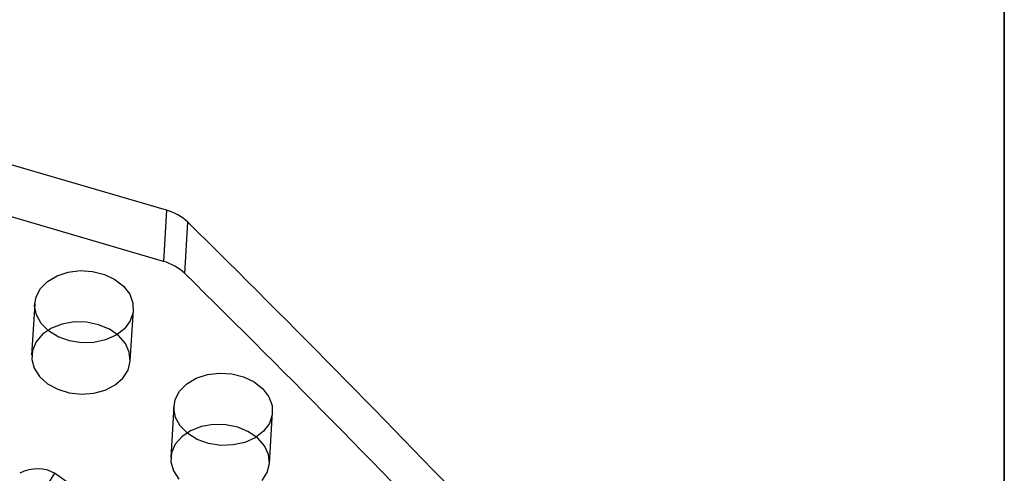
# Model space of a CAD drawing. Header units: inches. Extents: x 0.1 to 87.3, y 0.1 to 33.9.
# Tile 7 of 161: x 10.7 to 14, y 4.4 to 5.9. Entities that reach past the tile are written whole.
import ezdxf

# ---------------------------------------------------------------- set-up
doc = ezdxf.new("R2010")
doc.units = ezdxf.units.IN
doc.header["$MEASUREMENT"] = 0
doc.layers.add('BOARDER_2', color=5, linetype='Continuous', lineweight=35)

msp = doc.modelspace()

# ---------------------------------------------------------------- linework, layer by layer
at = {"color": 7, "linetype": 'Continuous', "lineweight": 25}
for p, q in [((11.237903, 5.294191), (9.864707, 5.695663)), ((11.227629, 5.122708), (9.854433, 5.52418)), ((11.237903, 5.294191), (11.227629, 5.122708)), ((11.299161, 5.082334), (11.309435, 5.253817)), ((10.797023, 4.980746), (10.786749, 4.809263)), ((11.116866, 4.789485), (11.12714, 4.960968)), ((11.262783, 4.637488), (11.252509, 4.466005)), ((11.582626, 4.446227), (11.5929, 4.61771)), ((10.863006, 4.413225), (10.708497, 4.167355)), ((11.199923, 4.178164), (10.863006, 4.413225))]:
    msp.add_line(p, q, dxfattribs=at)
at = {"color": 7, "linetype": 'Continuous', "lineweight": 25, "flags": 128}
for points in [[(10.840141, 5.055933), (10.871695, 5.074711), (10.908929, 5.086963), (10.949502, 5.09192), (10.990866, 5.08927), (11.030421, 5.07918), (11.065682, 5.062284), (11.094433, 5.039642), (11.114869, 5.012679), (11.125704, 4.983088), (11.126258, 4.952729), (11.116496, 4.923508), (11.097032, 4.897263), (11.069089, 4.875641), (11.034421, 4.860003), (10.995209, 4.85133), (10.953915, 4.850167), (10.913134, 4.856588), (10.875428, 4.870188), (10.843168, 4.890114), (10.818379, 4.915114), (10.802619, 4.943615), (10.796879, 4.973829), (10.80152, 5.003856), (10.816249, 5.031809), (10.840141, 5.055933)], [(10.840331, 4.713119), (10.874158, 4.694672), (10.912865, 4.682803), (10.954018, 4.678259), (10.995033, 4.681325), (11.033332, 4.691808), (11.066508, 4.70905), (11.092477, 4.731968), (11.109607, 4.759121), (11.116822, 4.788803), (11.113669, 4.819149), (11.100346, 4.848253), (11.077689, 4.874286), (11.047122, 4.895611), (11.010567, 4.91089), (10.97032, 4.919162), (10.928909, 4.919907), (10.888937, 4.913078), (10.852916, 4.899105), (10.823108, 4.878866), (10.801387, 4.853632), (10.789117, 4.824988), (10.78707, 4.794735), (10.795374, 4.764774), (10.813507, 4.736987), (10.840331, 4.713119)], [(11.305901, 4.712674), (11.337455, 4.731452), (11.374689, 4.743705), (11.415262, 4.748662), (11.456626, 4.746012), (11.496181, 4.735922), (11.531442, 4.719025), (11.560193, 4.696384), (11.580629, 4.669421), (11.591464, 4.63983), (11.592018, 4.60947), (11.582256, 4.58025), (11.562792, 4.554004), (11.534849, 4.532383), (11.500181, 4.516745), (11.460969, 4.508072), (11.419675, 4.506909), (11.378894, 4.513329), (11.341188, 4.52693), (11.308928, 4.546856), (11.284139, 4.571855), (11.268379, 4.600357), (11.262639, 4.630571), (11.26728, 4.660597), (11.282009, 4.688551), (11.305901, 4.712674)], [(11.558237, 4.388709), (11.575367, 4.415862), (11.582582, 4.445545), (11.579429, 4.475891), (11.566106, 4.504995), (11.543449, 4.531028), (11.512882, 4.552353), (11.476327, 4.567632), (11.43608, 4.575904), (11.394669, 4.576649), (11.354697, 4.56982), (11.318676, 4.555847), (11.288868, 4.535608), (11.267147, 4.510373), (11.254878, 4.48173), (11.25283, 4.451477), (11.261134, 4.421516), (11.279268, 4.393728)]]:
    msp.add_lwpolyline(points, dxfattribs=at)
at = {"color": 7, "linetype": 'Continuous', "lineweight": 25}
for centre, radius, start, end in [((11.192849, 5.130812), 0.169477, 46.534545, 74.583131), ((-20.457616, -27.001242), 45.271783, 41.657863, 45.4367282), ((11.182575, 4.959329), 0.169477, 46.534545, 74.583131), ((-20.46789, -27.172725), 45.271783, 41.657863, 45.4367282)]:
    msp.add_arc(centre, radius, start, end, dxfattribs=at)
msp.add_ellipse((10.793669, 4.366246), major_axis=(0.089931, 0.017415), ratio=0.6639622, start_param=0.57233419, end_param=1.98618196, dxfattribs=at)
at = {"layer": 'BOARDER_2'}
msp.add_line((14.041547, 0.891736), (14.041547, 14.400499), dxfattribs=at)

doc.saveas('drawing.dxf')
